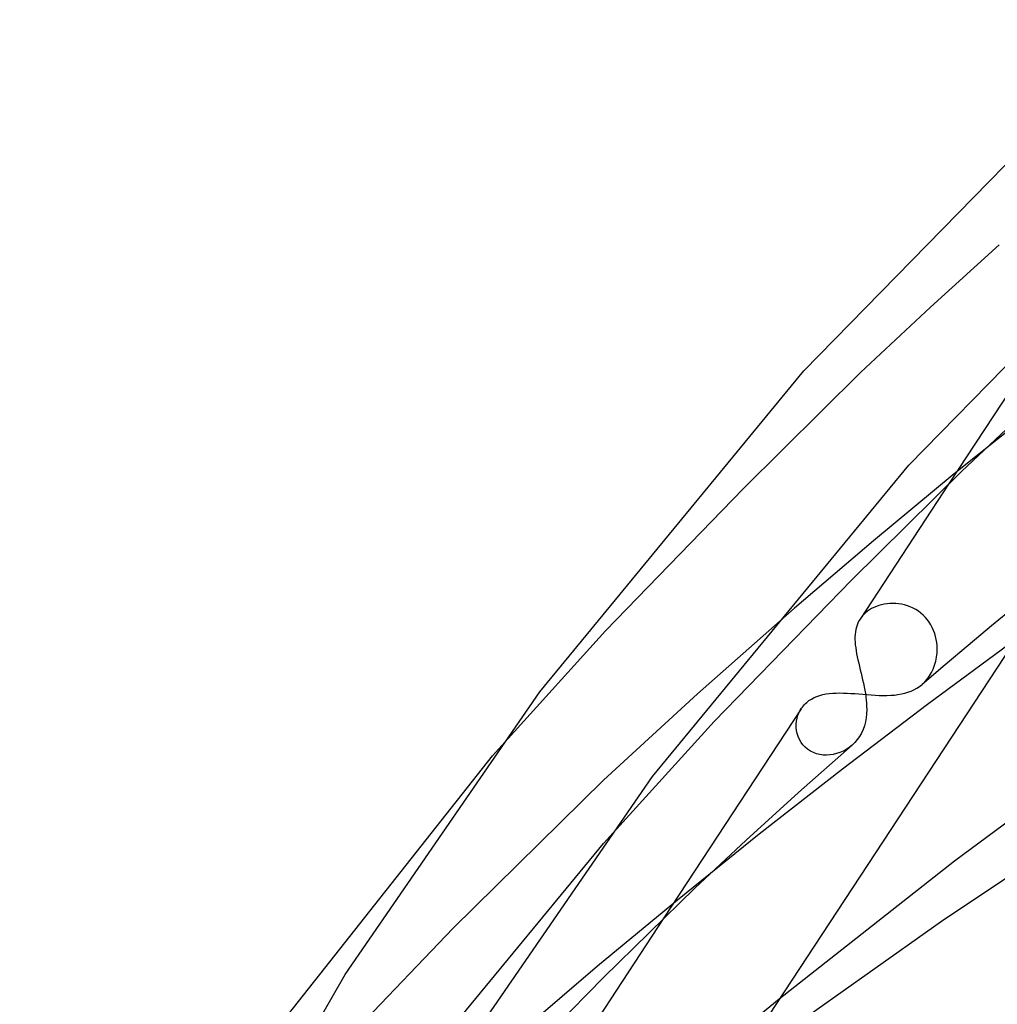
# Model space of a CAD drawing. Header units: millimetres. Extents: x -519 to 519, y -260 to 440.
# Tile 32 of 107: x -305 to -277, y 330 to 358. Entities that reach past the tile are written whole.
import ezdxf

# ---------------------------------------------------------------- set-up
doc = ezdxf.new("R2010")
doc.units = ezdxf.units.MM
doc.layers.add('HIDDEN', color=7, linetype='Continuous')
doc.layers.add('THICK', color=7, linetype='Continuous')

msp = doc.modelspace()

# ---------------------------------------------------------------- linework, layer by layer
at = {"layer": 'HIDDEN'}
for p, q in [((-278.91, 350.232), (-276.964, 351.994)), ((-274.711, 350.826), (-278.379, 345.241)), ((-280.891, 348.378), (-278.91, 350.232)), ((-284.21, 345.096), (-280.891, 348.378)), ((-275.901, 347.382), (-278.24, 345.505)), ((-278.24, 345.505), (-280.53, 343.612)), ((-288.127, 341.057), (-284.21, 345.096)), ((-280.53, 343.612), (-282.768, 341.703)), ((-280.299, 341.797), (-280.374, 341.776)), ((-280.222, 341.814), (-280.299, 341.797)), ((-280.143, 341.826), (-280.222, 341.814)), ((-280.063, 341.834), (-280.143, 341.826)), ((-279.981, 341.837), (-280.063, 341.834)), ((-279.898, 341.834), (-279.981, 341.837)), ((-279.814, 341.827), (-279.898, 341.834)), ((-279.731, 341.813), (-279.814, 341.827)), ((-279.647, 341.795), (-279.731, 341.813)), ((-279.565, 341.77), (-279.647, 341.795)), ((-285.516, 339.276), (-282.768, 341.703)), ((-280.81, 341.514), (-280.837, 341.485)), ((-280.782, 341.542), (-280.81, 341.514)), ((-280.752, 341.569), (-280.782, 341.542)), ((-280.698, 341.612), (-280.752, 341.569)), ((-280.641, 341.652), (-280.698, 341.612)), ((-280.579, 341.688), (-280.641, 341.652)), ((-280.514, 341.721), (-280.579, 341.688)), ((-280.445, 341.751), (-280.514, 341.721)), ((-280.374, 341.776), (-280.445, 341.751)), ((-279.484, 341.74), (-279.565, 341.77)), ((-279.405, 341.704), (-279.484, 341.74)), ((-279.328, 341.662), (-279.405, 341.704)), ((-279.254, 341.614), (-279.328, 341.662)), ((-279.184, 341.561), (-279.254, 341.614)), ((-279.118, 341.504), (-279.184, 341.561)), ((-276.511, 341.751), (-277.178, 341.2)), ((-280.884, 341.425), (-280.906, 341.394)), ((-280.861, 341.456), (-280.884, 341.425)), ((-280.837, 341.485), (-280.861, 341.456)), ((-279.056, 341.441), (-279.118, 341.504)), ((-278.999, 341.374), (-279.056, 341.441)), ((-278.947, 341.303), (-278.999, 341.374)), ((-278.9, 341.227), (-278.947, 341.303)), ((-291.325, 337.512), (-288.127, 341.057)), ((-278.859, 341.149), (-278.9, 341.227)), ((-278.823, 341.069), (-278.859, 341.149)), ((-278.792, 340.986), (-278.823, 341.069)), ((-278.767, 340.902), (-278.792, 340.986)), ((-277.178, 341.2), (-277.84, 340.647)), ((-276.508, 340.804), (-278.996, 338.969)), ((-278.748, 340.816), (-278.767, 340.902)), ((-278.734, 340.73), (-278.748, 340.816)), ((-278.725, 340.643), (-278.734, 340.73)), ((-278.739, 340.315), (-278.725, 340.435)), ((-278.722, 340.556), (-278.725, 340.643)), ((-278.725, 340.435), (-278.722, 340.556)), ((-277.84, 340.647), (-278.498, 340.093)), ((-278.794, 340.084), (-278.762, 340.197)), ((-278.762, 340.197), (-278.739, 340.315)), ((-278.498, 340.093), (-279.151, 339.537)), ((-278.94, 339.779), (-278.883, 339.874)), ((-278.883, 339.874), (-278.834, 339.976)), ((-278.834, 339.976), (-278.794, 340.084)), ((-279.151, 339.538), (-279.075, 339.609)), ((-279.075, 339.609), (-279.004, 339.69)), ((-279.004, 339.69), (-278.94, 339.779)), ((-281.872, 339.269), (-281.78, 339.282)), ((-281.78, 339.282), (-281.684, 339.291)), ((-281.684, 339.291), (-281.586, 339.297)), ((-281.586, 339.297), (-281.485, 339.298)), ((-281.485, 339.298), (-281.381, 339.297)), ((-281.381, 339.297), (-281.275, 339.293)), ((-281.275, 339.293), (-281.165, 339.287)), ((-281.165, 339.287), (-281.053, 339.279)), ((-279.734, 339.269), (-279.64, 339.29)), ((-279.64, 339.29), (-279.55, 339.317)), ((-279.55, 339.317), (-279.463, 339.349)), ((-279.463, 339.349), (-279.38, 339.387)), ((-279.38, 339.387), (-279.3, 339.43)), ((-279.3, 339.43), (-279.224, 339.481)), ((-279.224, 339.481), (-279.151, 339.538)), ((-288.181, 336.826), (-285.516, 339.276)), ((-282.454, 338.999), (-282.42, 339.029)), ((-282.42, 339.029), (-282.356, 339.08)), ((-282.356, 339.08), (-282.286, 339.125)), ((-282.286, 339.125), (-282.211, 339.165)), ((-282.211, 339.165), (-282.131, 339.2)), ((-282.131, 339.2), (-282.048, 339.228)), ((-282.048, 339.228), (-281.962, 339.251)), ((-281.962, 339.251), (-281.872, 339.269)), ((-281.053, 339.279), (-280.94, 339.27)), ((-280.94, 339.27), (-280.826, 339.261)), ((-280.826, 339.261), (-280.711, 339.252)), ((-280.711, 339.252), (-280.597, 339.243)), ((-280.597, 339.243), (-280.482, 339.236)), ((-280.482, 339.236), (-280.368, 339.231)), ((-280.368, 339.231), (-280.255, 339.228)), ((-280.255, 339.228), (-280.146, 339.228)), ((-280.146, 339.228), (-280.038, 339.232)), ((-280.038, 339.232), (-279.933, 339.24)), ((-279.933, 339.24), (-279.832, 339.252)), ((-279.832, 339.252), (-279.734, 339.269)), ((-282.577, 338.85), (-286.469, 332.925)), ((-282.667, 338.669), (-282.634, 338.749)), ((-282.634, 338.749), (-282.592, 338.826)), ((-282.592, 338.826), (-282.568, 338.863)), ((-282.568, 338.863), (-282.542, 338.899)), ((-282.542, 338.899), (-282.514, 338.934)), ((-282.514, 338.934), (-282.485, 338.967)), ((-282.485, 338.967), (-282.454, 338.999)), ((-278.996, 338.969), (-281.405, 337.139)), ((-282.719, 338.411), (-282.711, 338.499)), ((-282.711, 338.499), (-282.693, 338.586)), ((-282.693, 338.586), (-282.667, 338.669)), ((-282.72, 338.322), (-282.719, 338.411)), ((-282.711, 338.233), (-282.72, 338.322)), ((-282.692, 338.146), (-282.711, 338.233)), ((-282.665, 338.06), (-282.692, 338.146)), ((-282.628, 337.977), (-282.665, 338.06)), ((-282.581, 337.899), (-282.628, 337.977)), ((-282.527, 337.826), (-282.581, 337.899)), ((-282.464, 337.761), (-282.527, 337.826)), ((-282.393, 337.702), (-282.464, 337.761)), ((-282.315, 337.651), (-282.393, 337.702)), ((-282.231, 337.609), (-282.315, 337.651)), ((-282.142, 337.576), (-282.231, 337.609)), ((-281.478, 337.611), (-281.571, 337.579)), ((-281.388, 337.651), (-281.478, 337.611)), ((-281.3, 337.699), (-281.388, 337.651)), ((-281.216, 337.755), (-281.3, 337.699)), ((-281.136, 337.819), (-281.216, 337.755)), ((-282.05, 337.554), (-282.142, 337.576)), ((-281.955, 337.54), (-282.05, 337.554)), ((-281.858, 337.536), (-281.955, 337.54)), ((-281.762, 337.542), (-281.858, 337.536)), ((-281.666, 337.556), (-281.762, 337.542)), ((-281.571, 337.579), (-281.666, 337.556)), ((-281.405, 337.139), (-283.767, 335.293)), ((-292.441, 332.635), (-288.181, 336.826)), ((-283.767, 335.293), (-286.08, 333.431)), ((-292.859, 329.36), (-288.184, 335.029)), ((-286.08, 333.431), (-288.346, 331.555)), ((-297.684, 327.159), (-292.441, 332.635)), ((-288.346, 331.555), (-290.562, 329.664)), ((-283.196, 330.621), (-283.832, 330.103))]:
    msp.add_line(p, q, dxfattribs=at)
at = {"layer": 'THICK'}
for p, q in [((-264.965, 358.377), (-304.731, 297.836)), ((-282.504, 348.428), (-273.275, 357.853)), ((-279.527, 345.757), (-270.535, 354.938)), ((-289.99, 339.328), (-282.504, 348.428)), ((-278.023, 345.585), (-276.44, 347.069)), ((-286.79, 336.929), (-279.527, 345.757)), ((-281.146, 342.497), (-278.023, 345.585)), ((-278.379, 345.241), (-280.906, 341.394)), ((-285.043, 338.494), (-281.146, 342.497)), ((-280.968, 341.28), (-280.993, 341.22)), ((-280.94, 341.338), (-280.968, 341.28)), ((-280.906, 341.394), (-280.94, 341.338)), ((-281.047, 340.959), (-281.051, 340.888)), ((-281.04, 341.028), (-281.047, 340.959)), ((-281.028, 341.094), (-281.04, 341.028)), ((-281.013, 341.158), (-281.028, 341.094)), ((-280.993, 341.22), (-281.013, 341.158)), ((-281.051, 340.888), (-281.051, 340.815)), ((-281.051, 340.815), (-281.048, 340.739)), ((-281.048, 340.739), (-281.042, 340.66)), ((-281.042, 340.66), (-281.032, 340.579)), ((-281.032, 340.579), (-281.019, 340.496)), ((-281.019, 340.496), (-281.004, 340.411)), ((-281.004, 340.411), (-280.987, 340.323)), ((-280.987, 340.323), (-280.968, 340.234)), ((-280.968, 340.234), (-280.947, 340.143)), ((-280.947, 340.143), (-280.925, 340.049)), ((-280.925, 340.049), (-280.902, 339.955)), ((-280.902, 339.955), (-280.879, 339.86)), ((-280.879, 339.86), (-280.856, 339.765)), ((-280.856, 339.765), (-280.834, 339.669)), ((-280.834, 339.669), (-280.813, 339.572)), ((-280.813, 339.572), (-280.792, 339.476)), ((-295.508, 331.318), (-289.99, 339.328)), ((-280.792, 339.476), (-280.774, 339.38)), ((-280.774, 339.38), (-280.758, 339.285)), ((-280.758, 339.285), (-280.744, 339.191)), ((-280.744, 339.191), (-280.734, 339.098)), ((-280.734, 339.098), (-280.726, 339.006)), ((-280.726, 339.006), (-280.721, 338.915)), ((-280.72, 338.825), (-280.725, 338.706)), ((-280.721, 338.915), (-280.72, 338.825)), ((-288.184, 335.029), (-285.043, 338.494)), ((-280.757, 338.477), (-280.786, 338.366)), ((-280.737, 338.59), (-280.757, 338.477)), ((-280.725, 338.706), (-280.737, 338.59)), ((-280.824, 338.261), (-280.87, 338.16)), ((-280.786, 338.366), (-280.824, 338.261)), ((-272.999, 338.406), (-278.227, 334.535)), ((-281.058, 337.894), (-281.136, 337.819)), ((-280.987, 337.977), (-281.058, 337.894)), ((-280.924, 338.066), (-280.987, 337.977)), ((-280.87, 338.16), (-280.924, 338.066)), ((-282.648, 336.476), (-281.136, 337.819)), ((-299.202, 327.554), (-291.325, 337.512)), ((-292.122, 329.189), (-286.79, 336.929)), ((-272.461, 336.927), (-278.6, 332.823)), ((-284.134, 335.126), (-282.648, 336.476)), ((-285.595, 333.767), (-284.134, 335.126)), ((-278.227, 334.535), (-283.196, 330.621)), ((-288.185, 331.231), (-285.595, 333.767)), ((-286.469, 332.925), (-288.777, 329.41)), ((-278.6, 332.823), (-284.49, 328.652)), ((-299.933, 323.597), (-295.508, 331.318)), ((-291.89, 327.473), (-288.185, 331.231))]:
    msp.add_line(p, q, dxfattribs=at)

doc.saveas('drawing.dxf')
